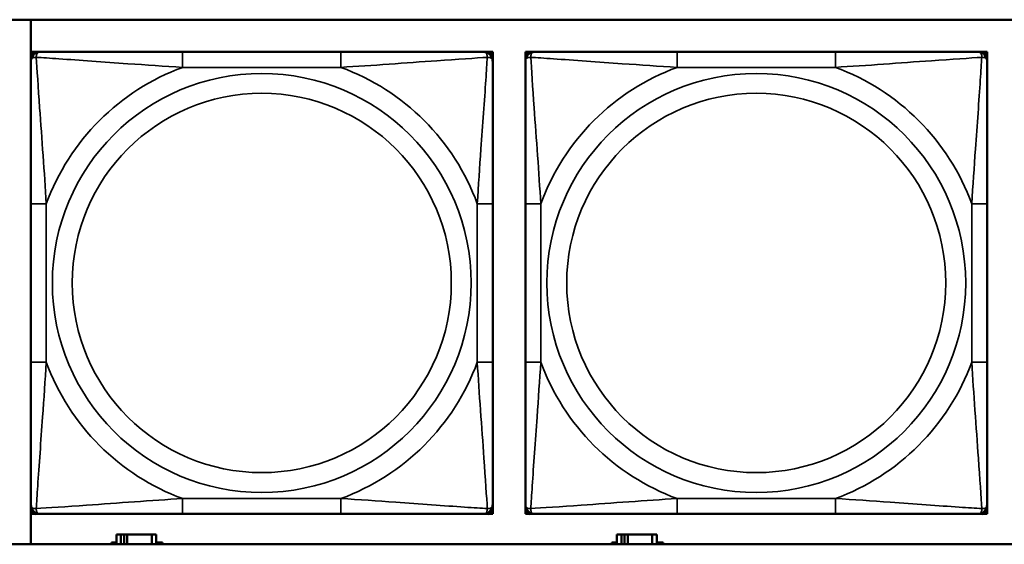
# Model space of a CAD drawing. Header units: inches. Extents: x 0.2 to 58.8, y 1.7 to 68.8.
# Tile 125 of 256: x 33.645 to 34.904, y 47.767 to 48.437. Entities that reach past the tile are written whole.
import ezdxf

# ---------------------------------------------------------------- set-up
doc = ezdxf.new("R2010")
doc.units = ezdxf.units.IN
doc.header["$MEASUREMENT"] = 0
doc.layers.add('Visible (ANSI)', color=7, linetype='Continuous', lineweight=50)
doc.layers.add('Visible Narrow (ANSI)', color=7, linetype='Continuous', lineweight=35)

msp = doc.modelspace()

# ---------------------------------------------------------------- linework, layer by layer
at = {"layer": 'Visible (ANSI)'}
for p, q in [((31.1021, 48.4372), (36.1874, 48.4372)), ((33.6594, 47.7667), (33.6594, 48.4372)), ((33.6595, 48.396), (33.6654, 48.396)), ((33.6595, 48.3901), (33.6595, 48.396)), ((33.6654, 48.396), (33.6713, 48.396)), ((34.0559, 48.396), (33.8536, 48.396)), ((34.2382, 48.396), (34.2442, 48.396)), ((34.2442, 48.396), (34.2501, 48.396)), ((34.2501, 48.396), (34.2501, 48.3901)), ((34.2919, 48.396), (34.2978, 48.396)), ((34.2919, 48.3901), (34.2919, 48.396)), ((34.2978, 48.396), (34.3037, 48.396)), ((34.6883, 48.396), (34.486, 48.396)), ((34.8706, 48.396), (34.8765, 48.396)), ((34.8765, 48.396), (34.8824, 48.396)), ((34.8824, 48.396), (34.8824, 48.3901)), ((33.6595, 48.3842), (33.6595, 48.3901)), ((34.2501, 48.3901), (34.2501, 48.3842)), ((34.2919, 48.3842), (34.2919, 48.3901)), ((34.8824, 48.3901), (34.8824, 48.3842)), ((33.6595, 48.2018), (33.6595, 47.9995)), ((34.2501, 47.9995), (34.2501, 48.2018)), ((34.2919, 48.2018), (34.2919, 47.9995)), ((34.8824, 47.9995), (34.8824, 48.2018)), ((33.6595, 47.8113), (33.6595, 47.8172)), ((34.2501, 47.8172), (34.2501, 47.8113)), ((34.2919, 47.8113), (34.2919, 47.8172)), ((34.8824, 47.8172), (34.8824, 47.8113)), ((33.6595, 47.8054), (33.6595, 47.8113)), ((33.6654, 47.8054), (33.6595, 47.8054)), ((33.6713, 47.8054), (33.6654, 47.8054)), ((33.8536, 47.8054), (34.0559, 47.8054)), ((34.2442, 47.8054), (34.2382, 47.8054)), ((34.2501, 47.8054), (34.2442, 47.8054)), ((34.2501, 47.8113), (34.2501, 47.8054)), ((34.2919, 47.8054), (34.2919, 47.8113)), ((34.2978, 47.8054), (34.2919, 47.8054)), ((34.3037, 47.8054), (34.2978, 47.8054)), ((34.486, 47.8054), (34.6883, 47.8054)), ((34.8765, 47.8054), (34.8706, 47.8054)), ((34.8824, 47.8054), (34.8765, 47.8054)), ((34.8824, 47.8113), (34.8824, 47.8054)), ((33.7747, 47.7793), (33.7689, 47.7793)), ((33.7689, 47.7793), (33.7689, 47.7667)), ((33.7747, 47.7793), (33.7787, 47.7793)), ((33.7747, 47.7667), (33.7747, 47.7793)), ((33.7787, 47.7667), (33.7787, 47.7793)), ((33.7787, 47.7793), (33.7828, 47.7793)), ((33.7828, 47.7793), (33.7828, 47.7667)), ((33.7828, 47.7793), (33.8141, 47.7793)), ((33.8141, 47.7793), (33.8141, 47.7667)), ((33.8199, 47.7793), (33.8141, 47.7793)), ((33.8199, 47.7667), (33.8199, 47.7793)), ((34.4147, 47.7793), (34.4089, 47.7793)), ((34.4089, 47.7793), (34.4089, 47.7667)), ((34.4147, 47.7793), (34.4187, 47.7793)), ((34.4147, 47.7667), (34.4147, 47.7793)), ((34.4187, 47.7667), (34.4187, 47.7793)), ((34.4187, 47.7793), (34.4228, 47.7793)), ((34.4228, 47.7793), (34.4228, 47.7667)), ((34.4228, 47.7793), (34.4541, 47.7793)), ((34.4541, 47.7793), (34.4541, 47.7667)), ((34.4599, 47.7793), (34.4541, 47.7793)), ((34.4599, 47.7667), (34.4599, 47.7793)), ((36.1874, 47.7667), (31.1021, 47.7667)), ((33.7624, 47.7667), (33.7624, 47.7688)), ((33.7624, 47.7688), (33.7689, 47.7688)), ((33.8199, 47.7688), (33.828, 47.7688)), ((33.828, 47.7688), (33.828, 47.7667)), ((34.4024, 47.7667), (34.4024, 47.7688)), ((34.4024, 47.7688), (34.4089, 47.7688)), ((34.4599, 47.7688), (34.468, 47.7688)), ((34.468, 47.7688), (34.468, 47.7667))]:
    msp.add_line(p, q, dxfattribs=at)
for centre, radius, start, end in [((33.6654, 48.3901), 0.00591, 90, 180), ((33.6713, 48.3842), 0.0118, 90, 180), ((34.2382, 48.3842), 0.0118, 0, 90), ((34.2442, 48.3901), 0.00591, 0, 90), ((34.2978, 48.3901), 0.00591, 90, 180), ((34.3037, 48.3842), 0.0118, 90, 180), ((34.8706, 48.3842), 0.0118, 0, 90), ((34.8765, 48.3901), 0.00591, 0, 90), ((33.6713, 47.8172), 0.0118, 180, 270), ((34.2382, 47.8172), 0.0118, 270, 0), ((34.3037, 47.8172), 0.0118, 180, 270), ((34.8706, 47.8172), 0.0118, 270, 0), ((33.6654, 47.8113), 0.00591, 180, 270), ((34.2442, 47.8113), 0.00591, 270, 0), ((34.2978, 47.8113), 0.00591, 180, 270), ((34.8765, 47.8113), 0.00591, 270, 0)]:
    msp.add_arc(centre, radius, start, end, dxfattribs=at)
for points, knots in [([(33.8536, 48.396), (33.83, 48.396), (33.806, 48.396), (33.7826, 48.396), (33.7519, 48.396), (33.7211, 48.396), (33.6978, 48.396), (33.6858, 48.396), (33.6762, 48.396), (33.6713, 48.396)], [0.2569537, 0.2569537, 0.2569537, 0.2569537, 0.4371919, 0.4371919, 0.4371919, 0.6739428, 0.6739428, 0.6739428, 0.7963818, 0.7963818, 0.7963818, 0.7963818]), ([(34.2382, 48.396), (34.2325, 48.396), (34.22, 48.396), (34.2048, 48.396), (34.1814, 48.396), (34.1523, 48.396), (34.1232, 48.396), (34.101, 48.396), (34.0783, 48.396), (34.0559, 48.396)], [-0.7968224, -0.7968224, -0.7968224, -0.7968224, -0.6514613, -0.6514613, -0.6514613, -0.427691, -0.427691, -0.427691, -0.2569517, -0.2569517, -0.2569517, -0.2569517]), ([(34.486, 48.396), (34.4624, 48.396), (34.4384, 48.396), (34.415, 48.396), (34.3843, 48.396), (34.3535, 48.396), (34.3302, 48.396), (34.3182, 48.396), (34.3086, 48.396), (34.3037, 48.396)], [0.2569537, 0.2569537, 0.2569537, 0.2569537, 0.4371919, 0.4371919, 0.4371919, 0.6739428, 0.6739428, 0.6739428, 0.7963818, 0.7963818, 0.7963818, 0.7963818]), ([(34.8706, 48.396), (34.8649, 48.396), (34.8524, 48.396), (34.8372, 48.396), (34.8138, 48.396), (34.7846, 48.396), (34.7556, 48.396), (34.7334, 48.396), (34.7107, 48.396), (34.6883, 48.396)], [-0.7968224, -0.7968224, -0.7968224, -0.7968224, -0.6514613, -0.6514613, -0.6514613, -0.427691, -0.427691, -0.427691, -0.2569517, -0.2569517, -0.2569517, -0.2569517]), ([(33.6595, 48.3842), (33.6595, 48.3784), (33.6595, 48.3659), (33.6595, 48.3507), (33.6595, 48.3273), (33.6595, 48.2982), (33.6595, 48.2691), (33.6595, 48.2469), (33.6595, 48.2243), (33.6595, 48.2018)], [-0.7968224, -0.7968224, -0.7968224, -0.7968224, -0.6514613, -0.6514613, -0.6514613, -0.427691, -0.427691, -0.427691, -0.2569517, -0.2569517, -0.2569517, -0.2569517]), ([(34.2501, 48.2018), (34.2501, 48.2255), (34.2501, 48.2495), (34.2501, 48.2729), (34.2501, 48.3035), (34.2501, 48.3344), (34.2501, 48.3577), (34.2501, 48.3697), (34.2501, 48.3793), (34.2501, 48.3842)], [0.2569537, 0.2569537, 0.2569537, 0.2569537, 0.4371919, 0.4371919, 0.4371919, 0.6739428, 0.6739428, 0.6739428, 0.7963818, 0.7963818, 0.7963818, 0.7963818]), ([(34.2919, 48.3842), (34.2919, 48.3784), (34.2919, 48.3659), (34.2919, 48.3507), (34.2919, 48.3273), (34.2919, 48.2982), (34.2919, 48.2691), (34.2919, 48.2469), (34.2919, 48.2243), (34.2919, 48.2018)], [-0.7968224, -0.7968224, -0.7968224, -0.7968224, -0.6514613, -0.6514613, -0.6514613, -0.427691, -0.427691, -0.427691, -0.2569517, -0.2569517, -0.2569517, -0.2569517]), ([(34.8824, 48.2018), (34.8824, 48.2255), (34.8824, 48.2495), (34.8824, 48.2729), (34.8824, 48.3035), (34.8824, 48.3344), (34.8824, 48.3577), (34.8824, 48.3697), (34.8824, 48.3793), (34.8824, 48.3842)], [0.2569537, 0.2569537, 0.2569537, 0.2569537, 0.4371919, 0.4371919, 0.4371919, 0.6739428, 0.6739428, 0.6739428, 0.7963818, 0.7963818, 0.7963818, 0.7963818]), ([(33.6595, 47.9995), (33.6595, 47.9759), (33.6595, 47.9519), (33.6595, 47.9285), (33.6595, 47.8978), (33.6595, 47.867), (33.6595, 47.8437), (33.6595, 47.8317), (33.6595, 47.8221), (33.6595, 47.8172)], [0.2569537, 0.2569537, 0.2569537, 0.2569537, 0.4371919, 0.4371919, 0.4371919, 0.6739428, 0.6739428, 0.6739428, 0.7963818, 0.7963818, 0.7963818, 0.7963818]), ([(34.2501, 47.8172), (34.2501, 47.823), (34.2501, 47.8355), (34.2501, 47.8507), (34.2501, 47.8741), (34.2501, 47.9032), (34.2501, 47.9323), (34.2501, 47.9545), (34.2501, 47.9771), (34.2501, 47.9995)], [-0.7968224, -0.7968224, -0.7968224, -0.7968224, -0.6514613, -0.6514613, -0.6514613, -0.427691, -0.427691, -0.427691, -0.2569517, -0.2569517, -0.2569517, -0.2569517]), ([(34.2919, 47.9995), (34.2919, 47.9759), (34.2919, 47.9519), (34.2919, 47.9285), (34.2919, 47.8978), (34.2919, 47.867), (34.2919, 47.8437), (34.2919, 47.8317), (34.2919, 47.8221), (34.2919, 47.8172)], [0.2569537, 0.2569537, 0.2569537, 0.2569537, 0.4371919, 0.4371919, 0.4371919, 0.6739428, 0.6739428, 0.6739428, 0.7963818, 0.7963818, 0.7963818, 0.7963818]), ([(34.8824, 47.8172), (34.8824, 47.823), (34.8824, 47.8355), (34.8824, 47.8507), (34.8824, 47.8741), (34.8824, 47.9032), (34.8824, 47.9323), (34.8824, 47.9545), (34.8824, 47.9771), (34.8824, 47.9995)], [-0.7968224, -0.7968224, -0.7968224, -0.7968224, -0.6514613, -0.6514613, -0.6514613, -0.427691, -0.427691, -0.427691, -0.2569517, -0.2569517, -0.2569517, -0.2569517]), ([(33.6713, 47.8054), (33.6771, 47.8054), (33.6895, 47.8054), (33.7048, 47.8054), (33.7282, 47.8054), (33.7573, 47.8054), (33.7864, 47.8054), (33.8086, 47.8054), (33.8312, 47.8054), (33.8536, 47.8054)], [-0.7968224, -0.7968224, -0.7968224, -0.7968224, -0.6514613, -0.6514613, -0.6514613, -0.427691, -0.427691, -0.427691, -0.2569517, -0.2569517, -0.2569517, -0.2569517]), ([(34.0559, 47.8054), (34.0796, 47.8054), (34.1036, 47.8054), (34.1269, 47.8054), (34.1576, 47.8054), (34.1885, 47.8054), (34.2117, 47.8054), (34.2238, 47.8054), (34.2334, 47.8054), (34.2382, 47.8054)], [0.2569537, 0.2569537, 0.2569537, 0.2569537, 0.4371919, 0.4371919, 0.4371919, 0.6739428, 0.6739428, 0.6739428, 0.7963818, 0.7963818, 0.7963818, 0.7963818]), ([(34.3037, 47.8054), (34.3094, 47.8054), (34.3219, 47.8054), (34.3371, 47.8054), (34.3606, 47.8054), (34.3897, 47.8054), (34.4188, 47.8054), (34.441, 47.8054), (34.4636, 47.8054), (34.486, 47.8054)], [-0.7968224, -0.7968224, -0.7968224, -0.7968224, -0.6514613, -0.6514613, -0.6514613, -0.427691, -0.427691, -0.427691, -0.2569517, -0.2569517, -0.2569517, -0.2569517]), ([(34.6883, 47.8054), (34.712, 47.8054), (34.736, 47.8054), (34.7593, 47.8054), (34.79, 47.8054), (34.8209, 47.8054), (34.8441, 47.8054), (34.8562, 47.8054), (34.8658, 47.8054), (34.8706, 47.8054)], [0.2569537, 0.2569537, 0.2569537, 0.2569537, 0.4371919, 0.4371919, 0.4371919, 0.6739428, 0.6739428, 0.6739428, 0.7963818, 0.7963818, 0.7963818, 0.7963818])]:
    msp.add_open_spline(points, degree=3, knots=knots, dxfattribs=at)
at = {"layer": 'Visible Narrow (ANSI)'}
for p, q in [((33.8536, 48.396), (33.8536, 48.3763)), ((34.0559, 48.396), (34.0559, 48.3763)), ((34.486, 48.396), (34.486, 48.3763)), ((34.6883, 48.396), (34.6883, 48.3763)), ((33.8536, 48.3763), (34.0559, 48.3763)), ((34.486, 48.3763), (34.6883, 48.3763)), ((33.6595, 48.2018), (33.6792, 48.2018)), ((33.6792, 47.9995), (33.6792, 48.2018)), ((34.2304, 48.2018), (34.2304, 47.9995)), ((34.2501, 48.2018), (34.2304, 48.2018)), ((34.2919, 48.2018), (34.3116, 48.2018)), ((34.3116, 47.9995), (34.3116, 48.2018)), ((34.8628, 48.2018), (34.8628, 47.9995)), ((34.8824, 48.2018), (34.8628, 48.2018)), ((33.6595, 47.9995), (33.6792, 47.9995)), ((34.2501, 47.9995), (34.2304, 47.9995)), ((34.2919, 47.9995), (34.3116, 47.9995)), ((34.8824, 47.9995), (34.8628, 47.9995)), ((34.0559, 47.8251), (33.8536, 47.8251)), ((33.8536, 47.8054), (33.8536, 47.8251)), ((34.0559, 47.8054), (34.0559, 47.8251)), ((34.6883, 47.8251), (34.486, 47.8251)), ((34.486, 47.8054), (34.486, 47.8251)), ((34.6883, 47.8054), (34.6883, 47.8251))]:
    msp.add_line(p, q, dxfattribs=at)
for centre, radius in [((33.9548, 48.1007), 0.2678), ((34.5872, 48.1007), 0.2678), ((33.9548, 48.1007), 0.2424), ((34.5872, 48.1007), 0.2424)]:
    msp.add_circle(centre, radius, dxfattribs=at)
for centre, start, end in [((33.9548, 48.1007), 110.1547, 159.8453), ((33.9548, 48.1007), 20.1547, 69.8453), ((34.5872, 48.1007), 110.1547, 159.8453), ((34.5872, 48.1007), 20.1547, 69.8453), ((33.9548, 48.1007), 200.1547, 249.8453), ((33.9548, 48.1007), 290.1547, 339.8453), ((34.5872, 48.1007), 200.1547, 249.8453), ((34.5872, 48.1007), 290.1547, 339.8453)]:
    msp.add_arc(centre, 0.2936, start, end, dxfattribs=at)
for points, knots in [([(33.6664, 48.3891), (33.6663, 48.39), (33.6664, 48.3907), (33.6666, 48.3922), (33.6668, 48.3928), (33.6673, 48.3937), (33.6675, 48.3941), (33.6678, 48.3945), (33.6679, 48.3946), (33.6682, 48.3949), (33.6684, 48.3951), (33.669, 48.3955), (33.6694, 48.3956), (33.6703, 48.3959), (33.6708, 48.396), (33.6713, 48.396)], [-0.00023197, -0.00023197, -0.00023197, -0.00023197, 0.00913095, 0.00913095, 0.01983142, 0.01983142, 0.02651922, 0.02651922, 0.02986312, 0.02986312, 0.03521335, 0.03521335, 0.04377373, 0.04377373, 0.0532704, 0.0532704, 0.0532704, 0.0532704]), ([(34.2382, 48.396), (34.2388, 48.396), (34.2393, 48.3959), (34.2402, 48.3956), (34.2406, 48.3955), (34.2411, 48.3951), (34.2413, 48.3949), (34.2417, 48.3946), (34.2418, 48.3945), (34.2421, 48.3941), (34.2423, 48.3937), (34.2427, 48.3928), (34.2429, 48.3922), (34.2432, 48.3907), (34.2432, 48.39), (34.2432, 48.3891)], [-0.0532704, -0.0532704, -0.0532704, -0.0532704, -0.04377373, -0.04377373, -0.03521335, -0.03521335, -0.02986312, -0.02986312, -0.02651922, -0.02651922, -0.01983142, -0.01983142, -0.00913095, -0.00913095, 0.00023197, 0.00023197, 0.00023197, 0.00023197]), ([(34.2987, 48.3891), (34.2987, 48.39), (34.2988, 48.3907), (34.299, 48.3922), (34.2992, 48.3928), (34.2996, 48.3937), (34.2998, 48.3941), (34.3002, 48.3945), (34.3003, 48.3946), (34.3006, 48.3949), (34.3008, 48.3951), (34.3014, 48.3955), (34.3018, 48.3956), (34.3027, 48.3959), (34.3032, 48.396), (34.3037, 48.396)], [-0.00023197, -0.00023197, -0.00023197, -0.00023197, 0.00913095, 0.00913095, 0.01983142, 0.01983142, 0.02651922, 0.02651922, 0.02986312, 0.02986312, 0.03521335, 0.03521335, 0.04377373, 0.04377373, 0.0532704, 0.0532704, 0.0532704, 0.0532704]), ([(34.8706, 48.396), (34.8712, 48.396), (34.8717, 48.3959), (34.8725, 48.3956), (34.8729, 48.3955), (34.8735, 48.3951), (34.8737, 48.3949), (34.874, 48.3946), (34.8742, 48.3945), (34.8745, 48.3941), (34.8747, 48.3937), (34.8751, 48.3928), (34.8753, 48.3922), (34.8756, 48.3907), (34.8756, 48.39), (34.8756, 48.3891)], [-0.0532704, -0.0532704, -0.0532704, -0.0532704, -0.04377373, -0.04377373, -0.03521335, -0.03521335, -0.02986312, -0.02986312, -0.02651922, -0.02651922, -0.01983142, -0.01983142, -0.00913095, -0.00913095, 0.00023197, 0.00023197, 0.00023197, 0.00023197]), ([(33.6595, 48.3842), (33.6595, 48.3847), (33.6596, 48.3852), (33.6598, 48.3861), (33.66, 48.3865), (33.6604, 48.387), (33.6606, 48.3873), (33.6609, 48.3876), (33.661, 48.3877), (33.6614, 48.388), (33.6617, 48.3882), (33.6627, 48.3886), (33.6633, 48.3889), (33.6648, 48.3891), (33.6655, 48.3891), (33.6664, 48.3891)], [-0.0532704, -0.0532704, -0.0532704, -0.0532704, -0.04377373, -0.04377373, -0.03521335, -0.03521335, -0.02986312, -0.02986312, -0.02651922, -0.02651922, -0.01983142, -0.01983142, -0.00913095, -0.00913095, 0.00023197, 0.00023197, 0.00023197, 0.00023197]), ([(33.6664, 48.3891), (33.674, 48.3886), (33.684, 48.388), (33.7211, 48.3855), (33.7528, 48.3832), (33.807, 48.3793), (33.8303, 48.3777), (33.8536, 48.3763)], [-0.7478145, -0.7478145, -0.7478145, -0.7478145, -0.6493253, -0.6493253, -0.427691, -0.427691, -0.2569537, -0.2569537, -0.2569537, -0.2569537]), ([(33.6792, 48.2018), (33.6768, 48.2423), (33.6735, 48.2847), (33.6689, 48.3503), (33.6673, 48.3748), (33.6664, 48.3891)], [0.2569517, 0.2569517, 0.2569517, 0.2569517, 0.5559983, 0.5559983, 0.7482818, 0.7482818, 0.7482818, 0.7482818]), ([(34.0559, 48.3763), (34.0964, 48.3787), (34.1388, 48.382), (34.2044, 48.3866), (34.2288, 48.3882), (34.2432, 48.3891)], [0.2569517, 0.2569517, 0.2569517, 0.2569517, 0.5559983, 0.5559983, 0.7482818, 0.7482818, 0.7482818, 0.7482818]), ([(34.2432, 48.3891), (34.2427, 48.3815), (34.2421, 48.3715), (34.2396, 48.3344), (34.2373, 48.3027), (34.2334, 48.2484), (34.2318, 48.2252), (34.2304, 48.2018)], [-0.7478145, -0.7478145, -0.7478145, -0.7478145, -0.6493253, -0.6493253, -0.427691, -0.427691, -0.2569537, -0.2569537, -0.2569537, -0.2569537]), ([(34.2432, 48.3891), (34.244, 48.3891), (34.2448, 48.3891), (34.2462, 48.3889), (34.2469, 48.3886), (34.2478, 48.3882), (34.2481, 48.388), (34.2486, 48.3877), (34.2487, 48.3876), (34.249, 48.3873), (34.2492, 48.387), (34.2496, 48.3865), (34.2497, 48.3861), (34.25, 48.3852), (34.2501, 48.3847), (34.2501, 48.3842)], [-0.00023197, -0.00023197, -0.00023197, -0.00023197, 0.00913095, 0.00913095, 0.01983142, 0.01983142, 0.02651922, 0.02651922, 0.02986312, 0.02986312, 0.03521335, 0.03521335, 0.04377373, 0.04377373, 0.0532704, 0.0532704, 0.0532704, 0.0532704]), ([(34.2919, 48.3842), (34.2919, 48.3847), (34.292, 48.3852), (34.2922, 48.3861), (34.2924, 48.3865), (34.2928, 48.387), (34.2929, 48.3873), (34.2933, 48.3876), (34.2934, 48.3877), (34.2938, 48.388), (34.2941, 48.3882), (34.295, 48.3886), (34.2957, 48.3889), (34.2971, 48.3891), (34.2979, 48.3891), (34.2987, 48.3891)], [-0.0532704, -0.0532704, -0.0532704, -0.0532704, -0.04377373, -0.04377373, -0.03521335, -0.03521335, -0.02986312, -0.02986312, -0.02651922, -0.02651922, -0.01983142, -0.01983142, -0.00913095, -0.00913095, 0.00023197, 0.00023197, 0.00023197, 0.00023197]), ([(34.2987, 48.3891), (34.3064, 48.3886), (34.3164, 48.388), (34.3534, 48.3855), (34.3852, 48.3832), (34.4394, 48.3793), (34.4626, 48.3777), (34.486, 48.3763)], [-0.7478145, -0.7478145, -0.7478145, -0.7478145, -0.6493253, -0.6493253, -0.427691, -0.427691, -0.2569537, -0.2569537, -0.2569537, -0.2569537]), ([(34.3116, 48.2018), (34.3092, 48.2423), (34.3059, 48.2847), (34.3013, 48.3503), (34.2997, 48.3748), (34.2987, 48.3891)], [0.2569517, 0.2569517, 0.2569517, 0.2569517, 0.5559983, 0.5559983, 0.7482818, 0.7482818, 0.7482818, 0.7482818]), ([(34.6883, 48.3763), (34.7288, 48.3787), (34.7712, 48.382), (34.8368, 48.3866), (34.8612, 48.3882), (34.8756, 48.3891)], [0.2569517, 0.2569517, 0.2569517, 0.2569517, 0.5559983, 0.5559983, 0.7482818, 0.7482818, 0.7482818, 0.7482818]), ([(34.8756, 48.3891), (34.8751, 48.3815), (34.8744, 48.3715), (34.872, 48.3344), (34.8697, 48.3027), (34.8658, 48.2484), (34.8642, 48.2252), (34.8628, 48.2018)], [-0.7478145, -0.7478145, -0.7478145, -0.7478145, -0.6493253, -0.6493253, -0.427691, -0.427691, -0.2569537, -0.2569537, -0.2569537, -0.2569537]), ([(34.8756, 48.3891), (34.8764, 48.3891), (34.8772, 48.3891), (34.8786, 48.3889), (34.8793, 48.3886), (34.8802, 48.3882), (34.8805, 48.388), (34.8809, 48.3877), (34.8811, 48.3876), (34.8814, 48.3873), (34.8816, 48.387), (34.8819, 48.3865), (34.8821, 48.3861), (34.8824, 48.3852), (34.8824, 48.3847), (34.8824, 48.3842)], [-0.00023197, -0.00023197, -0.00023197, -0.00023197, 0.00913095, 0.00913095, 0.01983142, 0.01983142, 0.02651922, 0.02651922, 0.02986312, 0.02986312, 0.03521335, 0.03521335, 0.04377373, 0.04377373, 0.0532704, 0.0532704, 0.0532704, 0.0532704]), ([(33.6664, 47.8123), (33.6668, 47.8199), (33.6675, 47.8299), (33.67, 47.867), (33.6723, 47.8987), (33.6761, 47.9529), (33.6778, 47.9762), (33.6792, 47.9995)], [-0.7478145, -0.7478145, -0.7478145, -0.7478145, -0.6493253, -0.6493253, -0.427691, -0.427691, -0.2569537, -0.2569537, -0.2569537, -0.2569537]), ([(34.2304, 47.9995), (34.2328, 47.9591), (34.2361, 47.9167), (34.2407, 47.851), (34.2423, 47.8266), (34.2432, 47.8123)], [0.2569517, 0.2569517, 0.2569517, 0.2569517, 0.5559983, 0.5559983, 0.7482818, 0.7482818, 0.7482818, 0.7482818]), ([(34.2987, 47.8123), (34.2992, 47.8199), (34.2999, 47.8299), (34.3024, 47.867), (34.3046, 47.8987), (34.3085, 47.9529), (34.3102, 47.9762), (34.3116, 47.9995)], [-0.7478145, -0.7478145, -0.7478145, -0.7478145, -0.6493253, -0.6493253, -0.427691, -0.427691, -0.2569537, -0.2569537, -0.2569537, -0.2569537]), ([(34.8628, 47.9995), (34.8651, 47.9591), (34.8684, 47.9167), (34.8731, 47.851), (34.8747, 47.8266), (34.8756, 47.8123)], [0.2569517, 0.2569517, 0.2569517, 0.2569517, 0.5559983, 0.5559983, 0.7482818, 0.7482818, 0.7482818, 0.7482818]), ([(33.8536, 47.8251), (33.8132, 47.8227), (33.7708, 47.8194), (33.7051, 47.8148), (33.6807, 47.8132), (33.6664, 47.8123)], [0.2569517, 0.2569517, 0.2569517, 0.2569517, 0.5559983, 0.5559983, 0.7482818, 0.7482818, 0.7482818, 0.7482818]), ([(34.2432, 47.8123), (34.2356, 47.8128), (34.2255, 47.8134), (34.1885, 47.8159), (34.1568, 47.8182), (34.1025, 47.8221), (34.0793, 47.8237), (34.0559, 47.8251)], [-0.7478145, -0.7478145, -0.7478145, -0.7478145, -0.6493253, -0.6493253, -0.427691, -0.427691, -0.2569537, -0.2569537, -0.2569537, -0.2569537]), ([(34.486, 47.8251), (34.4455, 47.8227), (34.4032, 47.8194), (34.3375, 47.8148), (34.3131, 47.8132), (34.2987, 47.8123)], [0.2569517, 0.2569517, 0.2569517, 0.2569517, 0.5559983, 0.5559983, 0.7482818, 0.7482818, 0.7482818, 0.7482818]), ([(34.8756, 47.8123), (34.8679, 47.8128), (34.8579, 47.8134), (34.8209, 47.8159), (34.7892, 47.8182), (34.7349, 47.8221), (34.7117, 47.8237), (34.6883, 47.8251)], [-0.7478145, -0.7478145, -0.7478145, -0.7478145, -0.6493253, -0.6493253, -0.427691, -0.427691, -0.2569537, -0.2569537, -0.2569537, -0.2569537]), ([(33.6664, 47.8123), (33.6655, 47.8123), (33.6648, 47.8123), (33.6633, 47.8125), (33.6627, 47.8127), (33.6617, 47.8132), (33.6614, 47.8134), (33.661, 47.8137), (33.6609, 47.8138), (33.6606, 47.8141), (33.6604, 47.8143), (33.66, 47.8149), (33.6598, 47.8153), (33.6596, 47.8162), (33.6595, 47.8167), (33.6595, 47.8172)], [-0.00023197, -0.00023197, -0.00023197, -0.00023197, 0.00913095, 0.00913095, 0.01983142, 0.01983142, 0.02651922, 0.02651922, 0.02986312, 0.02986312, 0.03521335, 0.03521335, 0.04377373, 0.04377373, 0.0532704, 0.0532704, 0.0532704, 0.0532704]), ([(33.6713, 47.8054), (33.6708, 47.8054), (33.6703, 47.8055), (33.6694, 47.8057), (33.669, 47.8059), (33.6684, 47.8063), (33.6682, 47.8065), (33.6679, 47.8068), (33.6678, 47.8069), (33.6675, 47.8073), (33.6673, 47.8076), (33.6668, 47.8086), (33.6666, 47.8092), (33.6664, 47.8107), (33.6663, 47.8114), (33.6664, 47.8123)], [-0.0532704, -0.0532704, -0.0532704, -0.0532704, -0.04377373, -0.04377373, -0.03521335, -0.03521335, -0.02986312, -0.02986312, -0.02651922, -0.02651922, -0.01983142, -0.01983142, -0.00913095, -0.00913095, 0.00023197, 0.00023197, 0.00023197, 0.00023197]), ([(34.2432, 47.8123), (34.2432, 47.8114), (34.2432, 47.8107), (34.2429, 47.8092), (34.2427, 47.8086), (34.2423, 47.8076), (34.2421, 47.8073), (34.2418, 47.8069), (34.2417, 47.8068), (34.2413, 47.8065), (34.2411, 47.8063), (34.2406, 47.8059), (34.2402, 47.8057), (34.2393, 47.8055), (34.2388, 47.8054), (34.2382, 47.8054)], [-0.00023197, -0.00023197, -0.00023197, -0.00023197, 0.00913095, 0.00913095, 0.01983142, 0.01983142, 0.02651922, 0.02651922, 0.02986312, 0.02986312, 0.03521335, 0.03521335, 0.04377373, 0.04377373, 0.0532704, 0.0532704, 0.0532704, 0.0532704]), ([(34.2501, 47.8172), (34.2501, 47.8167), (34.25, 47.8162), (34.2497, 47.8153), (34.2496, 47.8149), (34.2492, 47.8143), (34.249, 47.8141), (34.2487, 47.8138), (34.2486, 47.8137), (34.2481, 47.8134), (34.2478, 47.8132), (34.2469, 47.8127), (34.2462, 47.8125), (34.2448, 47.8123), (34.244, 47.8123), (34.2432, 47.8123)], [-0.0532704, -0.0532704, -0.0532704, -0.0532704, -0.04377373, -0.04377373, -0.03521335, -0.03521335, -0.02986312, -0.02986312, -0.02651922, -0.02651922, -0.01983142, -0.01983142, -0.00913095, -0.00913095, 0.00023197, 0.00023197, 0.00023197, 0.00023197]), ([(34.2987, 47.8123), (34.2979, 47.8123), (34.2971, 47.8123), (34.2957, 47.8125), (34.295, 47.8127), (34.2941, 47.8132), (34.2938, 47.8134), (34.2934, 47.8137), (34.2933, 47.8138), (34.2929, 47.8141), (34.2928, 47.8143), (34.2924, 47.8149), (34.2922, 47.8153), (34.292, 47.8162), (34.2919, 47.8167), (34.2919, 47.8172)], [-0.00023197, -0.00023197, -0.00023197, -0.00023197, 0.00913095, 0.00913095, 0.01983142, 0.01983142, 0.02651922, 0.02651922, 0.02986312, 0.02986312, 0.03521335, 0.03521335, 0.04377373, 0.04377373, 0.0532704, 0.0532704, 0.0532704, 0.0532704]), ([(34.3037, 47.8054), (34.3032, 47.8054), (34.3027, 47.8055), (34.3018, 47.8057), (34.3014, 47.8059), (34.3008, 47.8063), (34.3006, 47.8065), (34.3003, 47.8068), (34.3002, 47.8069), (34.2998, 47.8073), (34.2996, 47.8076), (34.2992, 47.8086), (34.299, 47.8092), (34.2988, 47.8107), (34.2987, 47.8114), (34.2987, 47.8123)], [-0.0532704, -0.0532704, -0.0532704, -0.0532704, -0.04377373, -0.04377373, -0.03521335, -0.03521335, -0.02986312, -0.02986312, -0.02651922, -0.02651922, -0.01983142, -0.01983142, -0.00913095, -0.00913095, 0.00023197, 0.00023197, 0.00023197, 0.00023197]), ([(34.8756, 47.8123), (34.8756, 47.8114), (34.8756, 47.8107), (34.8753, 47.8092), (34.8751, 47.8086), (34.8747, 47.8076), (34.8745, 47.8073), (34.8742, 47.8069), (34.874, 47.8068), (34.8737, 47.8065), (34.8735, 47.8063), (34.8729, 47.8059), (34.8725, 47.8057), (34.8717, 47.8055), (34.8712, 47.8054), (34.8706, 47.8054)], [-0.00023197, -0.00023197, -0.00023197, -0.00023197, 0.00913095, 0.00913095, 0.01983142, 0.01983142, 0.02651922, 0.02651922, 0.02986312, 0.02986312, 0.03521335, 0.03521335, 0.04377373, 0.04377373, 0.0532704, 0.0532704, 0.0532704, 0.0532704]), ([(34.8824, 47.8172), (34.8824, 47.8167), (34.8824, 47.8162), (34.8821, 47.8153), (34.8819, 47.8149), (34.8816, 47.8143), (34.8814, 47.8141), (34.8811, 47.8138), (34.8809, 47.8137), (34.8805, 47.8134), (34.8802, 47.8132), (34.8793, 47.8127), (34.8786, 47.8125), (34.8772, 47.8123), (34.8764, 47.8123), (34.8756, 47.8123)], [-0.0532704, -0.0532704, -0.0532704, -0.0532704, -0.04377373, -0.04377373, -0.03521335, -0.03521335, -0.02986312, -0.02986312, -0.02651922, -0.02651922, -0.01983142, -0.01983142, -0.00913095, -0.00913095, 0.00023197, 0.00023197, 0.00023197, 0.00023197])]:
    msp.add_open_spline(points, degree=3, knots=knots, dxfattribs=at)

doc.saveas('drawing.dxf')
